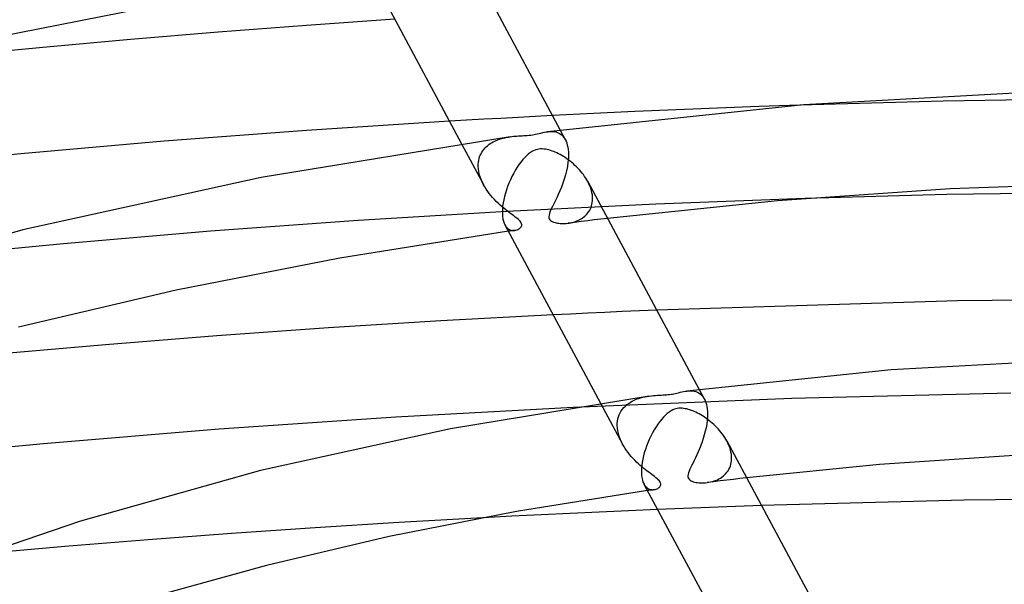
# Model space of a CAD drawing. Header units: millimetres. Extents: x -417 to 417, y -210 to 365.
# Tile 63 of 100: x -52 to -10, y 288 to 312. Entities that reach past the tile are written whole.
import ezdxf

# ---------------------------------------------------------------- set-up
doc = ezdxf.new("R2010")
doc.units = ezdxf.units.MM
doc.layers.add('HIDDEN', color=7, linetype='Continuous')
doc.layers.add('THICK', color=7, linetype='Continuous')

msp = doc.modelspace()

# ---------------------------------------------------------------- linework, layer by layer
at = {"layer": 'HIDDEN'}
for p, q in [((-12.297, 308.345), (-18.432, 308.178)), ((-6.15, 308.444), (-12.297, 308.345)), ((-32.704, 307.533), (-33.438, 307.49)), ((-31.969, 307.575), (-32.704, 307.533)), ((-31.235, 307.616), (-31.969, 307.575)), ((-30.5, 307.656), (-31.235, 307.616)), ((-29.765, 307.695), (-30.5, 307.656)), ((-29.03, 307.734), (-29.765, 307.695)), ((-29.222, 307.045), (-29.137, 307.053)), ((-29.137, 307.053), (-29.053, 307.055)), ((-29.053, 307.055), (-28.969, 307.049)), ((-28.969, 307.049), (-28.887, 307.035)), ((-28.887, 307.035), (-28.807, 307.01)), ((-28.807, 307.01), (-28.731, 306.974)), ((-28.731, 306.974), (-28.66, 306.927)), ((-28.697, 307.113), (-28.481, 306.709)), ((-28.66, 306.927), (-28.595, 306.868)), ((-32.923, 306.53), (-31.983, 304.776)), ((-31.756, 306.49), (-31.697, 306.533)), ((-31.697, 306.533), (-31.634, 306.572)), ((-31.634, 306.572), (-31.57, 306.609)), ((-31.57, 306.609), (-31.503, 306.643)), ((-31.503, 306.643), (-31.434, 306.673)), ((-31.434, 306.673), (-31.363, 306.701)), ((-31.363, 306.701), (-31.291, 306.727)), ((-31.291, 306.727), (-31.217, 306.75)), ((-31.217, 306.75), (-31.142, 306.77)), ((-31.142, 306.77), (-31.066, 306.788)), ((-31.066, 306.788), (-30.989, 306.804)), ((-30.989, 306.804), (-30.914, 306.817)), ((-30.914, 306.817), (-30.839, 306.828)), ((-28.595, 306.868), (-28.536, 306.797)), ((-28.536, 306.797), (-28.483, 306.713)), ((-28.483, 306.713), (-28.448, 306.64)), ((-28.448, 306.64), (-28.417, 306.561)), ((-28.417, 306.561), (-28.392, 306.474)), ((-32.12, 306.035), (-32.088, 306.103)), ((-32.088, 306.103), (-32.051, 306.168)), ((-32.051, 306.168), (-32.011, 306.23)), ((-32.011, 306.23), (-31.967, 306.288)), ((-31.967, 306.288), (-31.919, 306.344)), ((-31.919, 306.344), (-31.868, 306.396)), ((-31.868, 306.396), (-31.814, 306.445)), ((-31.814, 306.445), (-31.756, 306.49)), ((-28.392, 306.474), (-28.372, 306.379)), ((-28.372, 306.379), (-28.357, 306.278)), ((-28.357, 306.278), (-28.348, 306.172)), ((-28.345, 306.085), (-28.349, 305.914)), ((-28.348, 306.172), (-28.347, 306.158)), ((-28.347, 306.158), (-28.347, 306.143)), ((-28.347, 306.143), (-28.346, 306.129)), ((-28.346, 306.129), (-28.346, 306.114)), ((-28.346, 306.114), (-28.345, 306.1)), ((-28.345, 306.1), (-28.345, 306.085)), ((-32.207, 305.655), (-32.2, 305.736)), ((-32.2, 305.736), (-32.187, 305.815)), ((-32.187, 305.815), (-32.17, 305.891)), ((-32.17, 305.891), (-32.147, 305.964)), ((-32.147, 305.964), (-32.12, 306.035)), ((-28.364, 305.736), (-28.391, 305.555)), ((-28.349, 305.914), (-28.364, 305.736)), ((-32.209, 305.597), (-32.208, 305.611)), ((-32.209, 305.582), (-32.209, 305.597)), ((-32.209, 305.567), (-32.209, 305.582)), ((-32.202, 305.455), (-32.209, 305.567)), ((-32.208, 305.641), (-32.207, 305.655)), ((-32.208, 305.626), (-32.208, 305.641)), ((-32.208, 305.611), (-32.208, 305.626)), ((-32.187, 305.342), (-32.202, 305.455)), ((-32.162, 305.227), (-32.187, 305.342)), ((-28.427, 305.373), (-28.473, 305.191)), ((-28.391, 305.555), (-28.427, 305.373)), ((-32.128, 305.112), (-32.162, 305.227)), ((-32.087, 304.998), (-32.128, 305.112)), ((-32.038, 304.885), (-32.087, 304.998)), ((-31.982, 304.774), (-32.038, 304.885)), ((-28.583, 304.838), (-28.646, 304.669)), ((-28.525, 305.013), (-28.583, 304.838)), ((-28.473, 305.191), (-28.525, 305.013)), ((-27.468, 304.814), (-27.516, 304.908)), ((-31.927, 304.676), (-31.982, 304.774)), ((-31.867, 304.581), (-31.927, 304.676)), ((-31.803, 304.487), (-31.867, 304.581)), ((-31.735, 304.396), (-31.803, 304.487)), ((-31.663, 304.307), (-31.735, 304.396)), ((-28.712, 304.506), (-28.779, 304.353)), ((-28.646, 304.669), (-28.712, 304.506)), ((-27.426, 304.718), (-27.468, 304.814)), ((-27.39, 304.622), (-27.426, 304.718)), ((-27.36, 304.526), (-27.39, 304.622)), ((-27.338, 304.43), (-27.36, 304.526)), ((-27.321, 304.335), (-27.338, 304.43)), ((-31.589, 304.221), (-31.663, 304.307)), ((-31.512, 304.137), (-31.589, 304.221)), ((-31.433, 304.055), (-31.512, 304.137)), ((-31.352, 303.977), (-31.433, 304.055)), ((-31.271, 303.901), (-31.352, 303.977)), ((-28.91, 304.075), (-28.971, 303.952)), ((-28.846, 304.209), (-28.91, 304.075)), ((-28.779, 304.353), (-28.846, 304.209)), ((-27.336, 303.938), (-27.323, 304.008)), ((-27.323, 304.008), (-27.314, 304.08)), ((-27.313, 304.24), (-27.321, 304.335)), ((-27.314, 304.08), (-27.311, 304.155)), ((-27.312, 304.226), (-27.313, 304.24)), ((-27.311, 304.211), (-27.312, 304.226)), ((-27.311, 304.197), (-27.311, 304.211)), ((-27.311, 304.183), (-27.311, 304.197)), ((-27.311, 304.169), (-27.311, 304.183)), ((-27.311, 304.155), (-27.311, 304.169)), ((-18.206, 304.184), (-24.598, 303.94)), ((-30.982, 303.624), (-37.344, 303.236)), ((-31.189, 303.83), (-31.271, 303.901)), ((-31.109, 303.763), (-31.189, 303.83)), ((-31.031, 303.699), (-31.109, 303.763)), ((-30.955, 303.64), (-31.031, 303.699)), ((-24.598, 303.94), (-30.982, 303.624)), ((-30.881, 303.583), (-30.955, 303.64)), ((-30.811, 303.531), (-30.881, 303.583)), ((-29.154, 303.552), (-29.176, 303.475)), ((-29.121, 303.639), (-29.154, 303.552)), ((-29.078, 303.734), (-29.121, 303.639)), ((-29.027, 303.838), (-29.078, 303.734)), ((-28.971, 303.952), (-29.027, 303.838)), ((-27.55, 303.518), (-27.508, 303.569)), ((-27.508, 303.569), (-27.469, 303.623)), ((-27.469, 303.623), (-27.435, 303.68)), ((-27.435, 303.68), (-27.404, 303.74)), ((-27.404, 303.74), (-27.377, 303.804)), ((-27.377, 303.804), (-27.354, 303.869)), ((-27.354, 303.869), (-27.336, 303.938)), ((-37.344, 303.236), (-43.674, 302.777)), ((-30.745, 303.481), (-30.811, 303.531)), ((-30.682, 303.434), (-30.745, 303.481)), ((-30.619, 303.388), (-30.682, 303.434)), ((-30.559, 303.341), (-30.619, 303.388)), ((-30.504, 303.295), (-30.559, 303.341)), ((-30.454, 303.251), (-30.504, 303.295)), ((-30.415, 303.209), (-30.454, 303.251)), ((-30.384, 303.17), (-30.415, 303.209)), ((-30.362, 303.133), (-30.384, 303.17)), ((-30.349, 303.097), (-30.362, 303.133)), ((-29.176, 303.475), (-29.184, 303.41)), ((-29.184, 303.41), (-29.179, 303.357)), ((-29.179, 303.357), (-29.165, 303.312)), ((-29.165, 303.312), (-29.14, 303.273)), ((-29.14, 303.273), (-29.106, 303.239)), ((-29.106, 303.239), (-29.063, 303.209)), ((-29.063, 303.209), (-29.014, 303.184)), ((-29.014, 303.184), (-28.964, 303.165)), ((-28.964, 303.165), (-28.912, 303.149)), ((-28.912, 303.149), (-28.863, 303.137)), ((-28.863, 303.137), (-28.81, 303.128)), ((-28.375, 303.121), (-28.307, 303.131)), ((-28.081, 303.159), (-28.362, 303.123)), ((-28.307, 303.131), (-28.24, 303.143)), ((-28.24, 303.143), (-28.174, 303.158)), ((-28.174, 303.158), (-28.108, 303.176)), ((-28.108, 303.176), (-28.044, 303.197)), ((-27.799, 303.194), (-28.081, 303.159)), ((-28.044, 303.197), (-27.981, 303.221)), ((-27.981, 303.221), (-27.92, 303.248)), ((-27.92, 303.248), (-27.86, 303.277)), ((-27.86, 303.277), (-27.802, 303.31)), ((-27.802, 303.31), (-27.747, 303.345)), ((-27.518, 303.23), (-27.799, 303.194)), ((-27.747, 303.345), (-27.693, 303.384)), ((-27.693, 303.384), (-27.643, 303.426)), ((-27.643, 303.426), (-27.595, 303.47)), ((-27.595, 303.47), (-27.55, 303.518)), ((-27.236, 303.264), (-27.518, 303.23)), ((-26.954, 303.299), (-27.236, 303.264)), ((-26.672, 303.333), (-26.954, 303.299)), ((-43.674, 302.777), (-49.972, 302.246)), ((-31.062, 303.058), (-31.02, 302.989)), ((-31.02, 302.989), (-30.972, 302.933)), ((-30.972, 302.933), (-30.92, 302.888)), ((-30.92, 302.888), (-30.865, 302.855)), ((-30.867, 302.786), (-30.913, 302.779)), ((-30.82, 302.792), (-30.867, 302.786)), ((-30.865, 302.855), (-30.808, 302.831)), ((-30.774, 302.799), (-30.82, 302.792)), ((-30.808, 302.831), (-30.749, 302.818)), ((-30.728, 302.805), (-30.774, 302.799)), ((-30.749, 302.818), (-30.692, 302.814)), ((-30.681, 302.812), (-30.728, 302.805)), ((-30.692, 302.814), (-30.635, 302.818)), ((-30.635, 302.818), (-30.681, 302.812)), ((-30.635, 302.818), (-30.59, 302.827)), ((-30.59, 302.827), (-30.546, 302.841)), ((-30.546, 302.841), (-30.505, 302.858)), ((-30.505, 302.858), (-30.468, 302.878)), ((-30.468, 302.878), (-30.435, 302.901)), ((-30.435, 302.901), (-30.405, 302.928)), ((-30.405, 302.928), (-30.379, 302.958)), ((-30.379, 302.958), (-30.36, 302.99)), ((-30.36, 302.99), (-30.347, 303.025)), ((-30.344, 303.061), (-30.349, 303.097)), ((-30.347, 303.025), (-30.344, 303.061)), ((-28.81, 303.128), (-28.755, 303.12)), ((-28.755, 303.12), (-28.697, 303.114)), ((-28.697, 303.114), (-28.636, 303.11)), ((-28.636, 303.11), (-28.573, 303.109)), ((-28.573, 303.109), (-28.508, 303.111)), ((-28.508, 303.111), (-28.442, 303.115)), ((-28.442, 303.115), (-28.375, 303.121)), ((-49.972, 302.246), (-56.245, 301.645)), ((-26.042, 299.338), (-26.78, 299.305)), ((-25.304, 299.371), (-26.042, 299.338)), ((-24.566, 299.403), (-25.304, 299.371)), ((-28.257, 299.235), (-28.994, 299.199)), ((-27.519, 299.27), (-28.257, 299.235)), ((-26.78, 299.305), (-27.519, 299.27)), ((-22.744, 296.004), (-22.527, 295.599)), ((-18.779, 295.616), (-28.14, 295.236)), ((-25.609, 295.504), (-25.526, 295.545)), ((-25.526, 295.545), (-25.439, 295.581)), ((-25.439, 295.581), (-25.351, 295.614)), ((-25.351, 295.614), (-25.26, 295.642)), ((-25.26, 295.642), (-25.167, 295.667)), ((-25.167, 295.667), (-25.073, 295.688)), ((-25.073, 295.688), (-24.979, 295.706)), ((-24.979, 295.706), (-24.886, 295.72)), ((-23.27, 295.936), (-23.194, 295.944)), ((-23.194, 295.944), (-23.117, 295.947)), ((-23.117, 295.947), (-23.04, 295.943)), ((-23.04, 295.943), (-22.965, 295.933)), ((-22.965, 295.933), (-22.891, 295.914)), ((-22.891, 295.914), (-22.82, 295.886)), ((-22.82, 295.886), (-22.752, 295.849)), ((-22.752, 295.849), (-22.689, 295.803)), ((-22.689, 295.803), (-22.63, 295.746)), ((-22.63, 295.746), (-22.577, 295.68)), ((-22.577, 295.68), (-22.529, 295.602)), ((-22.529, 295.602), (-22.494, 295.529)), ((-9.4, 295.844), (-18.779, 295.616)), ((-26.968, 295.418), (-26.029, 293.666)), ((-26.08, 295.087), (-26.027, 295.161)), ((-26.027, 295.161), (-25.969, 295.23)), ((-25.969, 295.23), (-25.905, 295.294)), ((-25.905, 295.294), (-25.837, 295.354)), ((-25.837, 295.354), (-25.765, 295.408)), ((-25.765, 295.408), (-25.688, 295.458)), ((-25.688, 295.458), (-25.609, 295.504)), ((-22.494, 295.529), (-22.463, 295.45)), ((-22.463, 295.45), (-22.438, 295.363)), ((-22.438, 295.363), (-22.418, 295.269)), ((-22.418, 295.269), (-22.403, 295.168)), ((-22.403, 295.168), (-22.394, 295.062)), ((-26.243, 294.645), (-26.225, 294.742)), ((-26.225, 294.742), (-26.2, 294.834)), ((-26.2, 294.834), (-26.167, 294.923)), ((-26.167, 294.923), (-26.127, 295.007)), ((-26.127, 295.007), (-26.08, 295.087)), ((-22.393, 294.829), (-22.405, 294.677)), ((-22.394, 295.062), (-22.393, 295.048)), ((-22.393, 295.048), (-22.393, 295.033)), ((-22.393, 295.033), (-22.392, 295.019)), ((-22.391, 294.975), (-22.393, 294.829)), ((-22.392, 295.019), (-22.392, 295.004)), ((-22.392, 295.004), (-22.391, 294.989)), ((-22.391, 294.989), (-22.391, 294.975)), ((-26.255, 294.501), (-26.254, 294.516)), ((-26.255, 294.486), (-26.255, 294.501)), ((-26.255, 294.472), (-26.255, 294.486)), ((-26.255, 294.457), (-26.255, 294.472)), ((-26.248, 294.345), (-26.255, 294.457)), ((-26.254, 294.53), (-26.253, 294.545)), ((-26.254, 294.516), (-26.254, 294.53)), ((-26.253, 294.545), (-26.243, 294.645)), ((-26.233, 294.232), (-26.248, 294.345)), ((-22.452, 294.366), (-22.486, 294.21)), ((-22.425, 294.522), (-22.452, 294.366)), ((-22.405, 294.677), (-22.425, 294.522)), ((-26.208, 294.117), (-26.233, 294.232)), ((-26.175, 294.003), (-26.208, 294.117)), ((-26.133, 293.889), (-26.175, 294.003)), ((-26.085, 293.776), (-26.133, 293.889)), ((-22.572, 293.902), (-22.621, 293.753)), ((-22.526, 294.055), (-22.572, 293.902)), ((-22.486, 294.21), (-22.526, 294.055)), ((-26.029, 293.665), (-26.085, 293.776)), ((-25.976, 293.571), (-26.029, 293.665)), ((-25.918, 293.479), (-25.976, 293.571)), ((-25.857, 293.389), (-25.918, 293.479)), ((-22.73, 293.465), (-22.788, 293.329)), ((-22.674, 293.607), (-22.73, 293.465)), ((-22.621, 293.753), (-22.674, 293.607)), ((-21.514, 293.703), (-21.562, 293.797)), ((-21.472, 293.608), (-21.514, 293.703)), ((-21.436, 293.512), (-21.472, 293.608)), ((-21.407, 293.416), (-21.436, 293.512)), ((-25.792, 293.301), (-25.857, 293.389)), ((-25.724, 293.215), (-25.792, 293.301)), ((-25.653, 293.131), (-25.724, 293.215)), ((-25.58, 293.05), (-25.653, 293.131)), ((-25.504, 292.971), (-25.58, 293.05)), ((-22.902, 293.079), (-22.957, 292.966)), ((-22.845, 293.201), (-22.902, 293.079)), ((-22.788, 293.329), (-22.845, 293.201)), ((-21.384, 293.32), (-21.407, 293.416)), ((-21.368, 293.225), (-21.384, 293.32)), ((-21.359, 293.13), (-21.368, 293.225)), ((-21.361, 292.961), (-21.357, 293.045)), ((-21.358, 293.115), (-21.359, 293.13)), ((-21.357, 293.101), (-21.358, 293.115)), ((-21.357, 293.087), (-21.357, 293.101)), ((-21.357, 293.073), (-21.357, 293.087)), ((-21.357, 293.059), (-21.357, 293.073)), ((-21.357, 293.045), (-21.357, 293.059)), ((-25.427, 292.894), (-25.504, 292.971)), ((-25.349, 292.821), (-25.427, 292.894)), ((-25.271, 292.752), (-25.349, 292.821)), ((-25.194, 292.686), (-25.271, 292.752)), ((-25.118, 292.623), (-25.194, 292.686)), ((-25.044, 292.564), (-25.118, 292.623)), ((-23.103, 292.671), (-23.143, 292.587)), ((-23.059, 292.762), (-23.103, 292.671)), ((-23.01, 292.86), (-23.059, 292.762)), ((-22.957, 292.966), (-23.01, 292.86)), ((-21.474, 292.583), (-21.44, 292.652)), ((-21.44, 292.652), (-21.411, 292.724)), ((-21.411, 292.724), (-21.389, 292.8)), ((-21.389, 292.8), (-21.372, 292.879)), ((-21.372, 292.879), (-21.361, 292.961)), ((-24.972, 292.508), (-25.044, 292.564)), ((-24.903, 292.456), (-24.972, 292.508)), ((-24.837, 292.407), (-24.903, 292.456)), ((-24.775, 292.36), (-24.837, 292.407)), ((-24.713, 292.315), (-24.775, 292.36)), ((-24.653, 292.269), (-24.713, 292.315)), ((-24.596, 292.224), (-24.653, 292.269)), ((-24.543, 292.18), (-24.596, 292.224)), ((-24.497, 292.137), (-24.543, 292.18)), ((-23.222, 292.368), (-23.23, 292.308)), ((-23.23, 292.308), (-23.228, 292.257)), ((-23.228, 292.257), (-23.216, 292.213)), ((-23.204, 292.435), (-23.222, 292.368)), ((-23.216, 292.213), (-23.195, 292.175)), ((-23.177, 292.508), (-23.204, 292.435)), ((-23.195, 292.175), (-23.165, 292.142)), ((-23.143, 292.587), (-23.177, 292.508)), ((-21.965, 292.138), (-21.898, 292.172)), ((-21.898, 292.172), (-21.833, 292.21)), ((-21.833, 292.21), (-21.77, 292.251)), ((-21.77, 292.251), (-21.711, 292.297)), ((-21.711, 292.297), (-21.656, 292.346)), ((-21.656, 292.346), (-21.604, 292.399)), ((-21.604, 292.399), (-21.556, 292.457)), ((-21.556, 292.457), (-21.512, 292.518)), ((-21.512, 292.518), (-21.474, 292.583)), ((-20.999, 292.187), (-21.282, 292.153)), ((-20.717, 292.22), (-20.999, 292.187)), ((-25.109, 291.948), (-25.074, 291.891)), ((-25.074, 291.891), (-25.035, 291.842)), ((-25.035, 291.842), (-24.994, 291.801)), ((-24.994, 291.801), (-24.95, 291.767)), ((-24.95, 291.767), (-24.904, 291.741)), ((-24.588, 291.734), (-24.552, 291.749)), ((-24.552, 291.749), (-24.519, 291.767)), ((-24.519, 291.767), (-24.489, 291.788)), ((-24.46, 292.098), (-24.497, 292.137)), ((-24.489, 291.788), (-24.461, 291.81)), ((-24.461, 291.81), (-24.436, 291.836)), ((-24.431, 292.062), (-24.46, 292.098)), ((-24.436, 291.836), (-24.416, 291.864)), ((-24.411, 292.027), (-24.431, 292.062)), ((-24.416, 291.864), (-24.401, 291.894)), ((-24.397, 291.994), (-24.411, 292.027)), ((-24.401, 291.894), (-24.392, 291.927)), ((-24.391, 291.96), (-24.397, 291.994)), ((-24.392, 291.927), (-24.391, 291.96)), ((-23.165, 292.142), (-23.129, 292.113)), ((-23.129, 292.113), (-23.085, 292.087)), ((-23.085, 292.087), (-23.036, 292.066)), ((-23.036, 292.066), (-22.984, 292.048)), ((-22.984, 292.048), (-22.929, 292.033)), ((-22.929, 292.033), (-22.874, 292.022)), ((-22.874, 292.022), (-22.815, 292.013)), ((-22.815, 292.013), (-22.753, 292.006)), ((-22.753, 292.006), (-22.688, 292.002)), ((-22.688, 292.002), (-22.621, 292.001)), ((-22.621, 292.001), (-22.551, 292.002)), ((-22.551, 292.002), (-22.479, 292.007)), ((-22.479, 292.007), (-22.406, 292.014)), ((-22.128, 292.049), (-22.409, 292.014)), ((-22.406, 292.014), (-22.331, 292.026)), ((-22.331, 292.026), (-22.255, 292.041)), ((-22.255, 292.041), (-22.18, 292.06)), ((-22.18, 292.06), (-22.107, 292.082)), ((-21.846, 292.085), (-22.128, 292.049)), ((-22.107, 292.082), (-22.035, 292.109)), ((-22.035, 292.109), (-21.965, 292.138)), ((-21.564, 292.119), (-21.846, 292.085)), ((-21.282, 292.153), (-21.564, 292.119)), ((-24.914, 291.677), (-24.96, 291.67)), ((-24.867, 291.683), (-24.914, 291.677)), ((-24.904, 291.741), (-24.856, 291.723)), ((-24.821, 291.69), (-24.867, 291.683)), ((-24.856, 291.723), (-24.808, 291.711)), ((-24.775, 291.696), (-24.821, 291.69)), ((-24.808, 291.711), (-24.76, 291.706)), ((-24.729, 291.703), (-24.775, 291.696)), ((-24.76, 291.706), (-24.712, 291.706)), ((-24.682, 291.709), (-24.729, 291.703)), ((-24.712, 291.706), (-24.666, 291.712)), ((-24.666, 291.712), (-24.626, 291.721)), ((-24.626, 291.721), (-24.588, 291.734)), ((-23.043, 290.92), (-23.785, 290.891)), ((-22.302, 290.948), (-23.043, 290.92)), ((-21.56, 290.975), (-22.302, 290.948)), ((-20.818, 291.001), (-21.56, 290.975)), ((-20.077, 291.027), (-20.818, 291.001)), ((-32.011, 290.506), (-35.607, 290.302)), ((-23.785, 290.891), (-24.526, 290.861)), ((-39.196, 290.077), (-42.777, 289.83)), ((-35.607, 290.302), (-39.196, 290.077)), ((-42.777, 289.83), (-46.347, 289.562)), ((-49.908, 289.273), (-53.513, 288.955)), ((-46.347, 289.562), (-49.908, 289.273))]:
    msp.add_line(p, q, dxfattribs=at)
at = {"layer": 'THICK'}
for p, q in [((-33.468, 316.015), (-28.697, 307.113)), ((-37.017, 314.169), (-32.923, 306.53)), ((-45.685, 312.494), (-54.244, 310.816)), ((-39.566, 311.599), (-43.338, 311.311)), ((-35.78, 311.862), (-39.566, 311.599)), ((-43.338, 311.311), (-47.099, 310.996)), ((-47.099, 310.996), (-50.851, 310.655)), ((-50.851, 310.655), (-54.594, 310.288)), ((-7.098, 308.807), (-18.26, 308.192)), ((-18.26, 308.192), (-29.222, 307.045)), ((-27.265, 307.822), (-29.03, 307.734)), ((-25.5, 307.904), (-27.265, 307.822)), ((-23.733, 307.981), (-25.5, 307.904)), ((-21.966, 308.052), (-23.733, 307.981)), ((-20.199, 308.118), (-21.966, 308.052)), ((-18.432, 308.178), (-20.199, 308.118)), ((-33.438, 307.49), (-39.559, 307.093)), ((-39.559, 307.093), (-45.649, 306.632)), ((-29.818, 306.92), (-29.75, 306.933)), ((-29.75, 306.933), (-29.677, 306.948)), ((-29.677, 306.948), (-29.6, 306.966)), ((-29.6, 306.966), (-29.522, 306.984)), ((-29.522, 306.984), (-29.446, 307.003)), ((-29.446, 307.003), (-29.371, 307.019)), ((-29.371, 307.019), (-29.297, 307.033)), ((-29.297, 307.033), (-29.222, 307.045)), ((-45.649, 306.632), (-51.791, 306.093)), ((-30.839, 306.828), (-41.507, 305.076)), ((-30.839, 306.828), (-30.764, 306.838)), ((-30.764, 306.838), (-30.69, 306.846)), ((-30.69, 306.846), (-30.618, 306.852)), ((-30.618, 306.852), (-30.548, 306.858)), ((-30.548, 306.858), (-30.477, 306.862)), ((-30.477, 306.862), (-30.405, 306.866)), ((-30.405, 306.866), (-30.33, 306.87)), ((-30.33, 306.87), (-30.255, 306.875)), ((-30.255, 306.875), (-30.18, 306.879)), ((-30.18, 306.879), (-30.105, 306.884)), ((-30.105, 306.884), (-30.031, 306.891)), ((-30.031, 306.891), (-29.957, 306.899)), ((-29.957, 306.899), (-29.886, 306.909)), ((-29.886, 306.909), (-29.818, 306.92)), ((-51.791, 306.093), (-58.01, 305.476)), ((-30.049, 306.093), (-30.131, 306.022)), ((-29.966, 306.155), (-30.049, 306.093)), ((-29.884, 306.205), (-29.966, 306.155)), ((-29.809, 306.242), (-29.884, 306.205)), ((-29.739, 306.269), (-29.809, 306.242)), ((-29.674, 306.287), (-29.739, 306.269)), ((-29.608, 306.299), (-29.674, 306.287)), ((-29.539, 306.306), (-29.608, 306.299)), ((-29.468, 306.307), (-29.539, 306.306)), ((-29.398, 306.302), (-29.468, 306.307)), ((-29.327, 306.293), (-29.398, 306.302)), ((-29.255, 306.279), (-29.327, 306.293)), ((-29.184, 306.262), (-29.255, 306.279)), ((-29.114, 306.241), (-29.184, 306.262)), ((-29.044, 306.217), (-29.114, 306.241)), ((-28.977, 306.191), (-29.044, 306.217)), ((-28.91, 306.163), (-28.977, 306.191)), ((-28.843, 306.132), (-28.91, 306.163)), ((-28.774, 306.099), (-28.843, 306.132)), ((-28.704, 306.062), (-28.774, 306.099)), ((-30.373, 305.755), (-30.453, 305.648)), ((-30.292, 305.854), (-30.373, 305.755)), ((-30.212, 305.942), (-30.292, 305.854)), ((-30.131, 306.022), (-30.212, 305.942)), ((-28.633, 306.022), (-28.704, 306.062)), ((-28.561, 305.978), (-28.633, 306.022)), ((-28.489, 305.932), (-28.561, 305.978)), ((-28.416, 305.883), (-28.489, 305.932)), ((-28.344, 305.831), (-28.416, 305.883)), ((-28.272, 305.777), (-28.344, 305.831)), ((-28.202, 305.721), (-28.272, 305.777)), ((-28.134, 305.663), (-28.202, 305.721)), ((-28.067, 305.603), (-28.134, 305.663)), ((-30.688, 305.272), (-30.762, 305.132)), ((-30.611, 305.406), (-30.688, 305.272)), ((-30.533, 305.531), (-30.611, 305.406)), ((-30.453, 305.648), (-30.533, 305.531)), ((-28.002, 305.541), (-28.067, 305.603)), ((-27.938, 305.477), (-28.002, 305.541)), ((-27.877, 305.411), (-27.938, 305.477)), ((-27.817, 305.344), (-27.877, 305.411)), ((-27.76, 305.275), (-27.817, 305.344)), ((-27.706, 305.204), (-27.76, 305.275)), ((-41.507, 305.076), (-51.709, 302.836)), ((-30.893, 304.845), (-30.95, 304.701)), ((-30.831, 304.989), (-30.893, 304.845)), ((-30.762, 305.132), (-30.831, 304.989)), ((-27.654, 305.132), (-27.706, 305.204)), ((-27.605, 305.059), (-27.654, 305.132)), ((-27.558, 304.984), (-27.605, 305.059)), ((-27.516, 304.908), (-27.558, 304.984)), ((-27.514, 304.906), (-22.744, 296.004)), ((-4.547, 304.87), (-11.998, 304.599)), ((-31.046, 304.414), (-31.084, 304.271)), ((-31.001, 304.557), (-31.046, 304.414)), ((-30.95, 304.701), (-31.001, 304.557)), ((-11.998, 304.599), (-19.387, 304.085)), ((-6.074, 304.445), (-12.146, 304.347)), ((-31.142, 303.991), (-31.161, 303.854)), ((-31.117, 304.13), (-31.142, 303.991)), ((-31.084, 304.271), (-31.117, 304.13)), ((-19.387, 304.085), (-26.672, 303.333)), ((-12.146, 304.347), (-18.206, 304.184)), ((-31.173, 303.68), (-31.174, 303.666)), ((-31.174, 303.666), (-31.174, 303.651)), ((-31.174, 303.651), (-31.174, 303.637)), ((-31.174, 303.637), (-31.173, 303.518)), ((-31.172, 303.709), (-31.173, 303.694)), ((-31.173, 303.694), (-31.173, 303.68)), ((-31.171, 303.723), (-31.172, 303.709)), ((-31.161, 303.854), (-31.171, 303.723)), ((-31.173, 303.518), (-31.163, 303.406)), ((-31.163, 303.406), (-31.147, 303.304)), ((-31.147, 303.304), (-31.125, 303.212)), ((-31.125, 303.212), (-31.096, 303.13)), ((-31.096, 303.13), (-31.062, 303.058)), ((-51.709, 302.836), (-61.377, 300.135)), ((-30.913, 302.779), (-38.128, 301.632)), ((-31.063, 303.06), (-26.968, 295.418)), ((-38.128, 301.632), (-45.134, 300.256)), ((-45.134, 300.256), (-51.891, 298.665)), ((-11.679, 299.803), (-24.566, 299.403)), ((1.246, 299.919), (-11.679, 299.803)), ((-33.811, 298.938), (-38.616, 298.638)), ((-28.994, 299.199), (-33.811, 298.938)), ((-38.616, 298.638), (-43.404, 298.298)), ((-43.404, 298.298), (-48.173, 297.92)), ((-48.173, 297.92), (-53.001, 297.492)), ((-5.614, 297.331), (-14.52, 296.845)), ((-14.52, 296.845), (-23.27, 295.936)), ((-24.887, 295.72), (-33.391, 294.316)), ((-24.886, 295.72), (-24.794, 295.731)), ((-24.794, 295.731), (-24.704, 295.74)), ((-24.704, 295.74), (-24.617, 295.748)), ((-24.617, 295.748), (-24.532, 295.754)), ((-24.532, 295.754), (-24.45, 295.758)), ((-24.45, 295.758), (-24.371, 295.763)), ((-24.371, 295.763), (-24.295, 295.767)), ((-24.295, 295.767), (-24.222, 295.771)), ((-24.222, 295.771), (-24.152, 295.776)), ((-24.152, 295.776), (-24.083, 295.782)), ((-24.083, 295.782), (-24.016, 295.79)), ((-24.016, 295.79), (-23.951, 295.798)), ((-23.951, 295.798), (-23.889, 295.808)), ((-23.889, 295.808), (-23.829, 295.818)), ((-23.829, 295.818), (-23.767, 295.831)), ((-23.767, 295.831), (-23.699, 295.846)), ((-23.699, 295.846), (-23.627, 295.862)), ((-23.627, 295.862), (-23.554, 295.88)), ((-23.554, 295.88), (-23.482, 295.897)), ((-23.482, 295.897), (-23.411, 295.912)), ((-23.411, 295.912), (-23.341, 295.926)), ((-23.341, 295.926), (-23.27, 295.936)), ((-28.14, 295.236), (-35.739, 294.815)), ((-23.873, 295.127), (-23.947, 295.088)), ((-23.805, 295.154), (-23.873, 295.127)), ((-23.744, 295.173), (-23.805, 295.154)), ((-23.682, 295.187), (-23.744, 295.173)), ((-23.617, 295.195), (-23.682, 295.187)), ((-23.55, 295.199), (-23.617, 295.195)), ((-23.481, 295.197), (-23.55, 295.199)), ((-23.413, 295.191), (-23.481, 295.197)), ((-23.346, 295.18), (-23.413, 295.191)), ((-23.279, 295.166), (-23.346, 295.18)), ((-23.214, 295.149), (-23.279, 295.166)), ((-23.15, 295.129), (-23.214, 295.149)), ((-23.088, 295.107), (-23.15, 295.129)), ((-35.739, 294.815), (-43.301, 294.295)), ((-24.352, 294.73), (-24.432, 294.63)), ((-24.272, 294.819), (-24.352, 294.73)), ((-24.192, 294.901), (-24.272, 294.819)), ((-24.11, 294.973), (-24.192, 294.901)), ((-24.028, 295.036), (-24.11, 294.973)), ((-23.947, 295.088), (-24.028, 295.036)), ((-23.023, 295.083), (-23.088, 295.107)), ((-22.957, 295.055), (-23.023, 295.083)), ((-22.89, 295.024), (-22.957, 295.055)), ((-22.821, 294.99), (-22.89, 295.024)), ((-22.752, 294.954), (-22.821, 294.99)), ((-22.682, 294.914), (-22.752, 294.954)), ((-22.611, 294.872), (-22.682, 294.914)), ((-22.539, 294.826), (-22.611, 294.872)), ((-22.468, 294.778), (-22.539, 294.826)), ((-22.398, 294.728), (-22.468, 294.778)), ((-22.328, 294.675), (-22.398, 294.728)), ((-43.301, 294.295), (-50.815, 293.677)), ((-33.391, 294.316), (-41.526, 292.525)), ((-24.668, 294.28), (-24.743, 294.147)), ((-24.591, 294.405), (-24.668, 294.28)), ((-24.512, 294.522), (-24.591, 294.405)), ((-24.432, 294.63), (-24.512, 294.522)), ((-22.259, 294.62), (-22.328, 294.675)), ((-22.191, 294.563), (-22.259, 294.62)), ((-22.124, 294.503), (-22.191, 294.563)), ((-22.058, 294.441), (-22.124, 294.503)), ((-21.994, 294.377), (-22.058, 294.441)), ((-21.932, 294.311), (-21.994, 294.377)), ((-21.871, 294.243), (-21.932, 294.311)), ((-24.884, 293.864), (-24.946, 293.721)), ((-24.816, 294.007), (-24.884, 293.864)), ((-24.743, 294.147), (-24.816, 294.007)), ((-21.813, 294.173), (-21.871, 294.243)), ((-21.757, 294.101), (-21.813, 294.173)), ((-21.703, 294.027), (-21.757, 294.101)), ((-21.653, 293.952), (-21.703, 294.027)), ((-21.606, 293.875), (-21.653, 293.952)), ((-21.562, 293.797), (-21.606, 293.875)), ((-50.815, 293.677), (-58.295, 292.96)), ((-25.051, 293.435), (-25.095, 293.294)), ((-25.001, 293.578), (-25.051, 293.435)), ((-24.946, 293.721), (-25.001, 293.578)), ((-21.562, 293.797), (-16.79, 284.894)), ((-25.164, 293.014), (-25.189, 292.877)), ((-25.133, 293.153), (-25.164, 293.014)), ((-25.095, 293.294), (-25.133, 293.153)), ((-9.263, 293.179), (-15.028, 292.791)), ((-25.218, 292.598), (-25.219, 292.584)), ((-25.217, 292.613), (-25.218, 292.598)), ((-25.207, 292.742), (-25.217, 292.613)), ((-25.189, 292.877), (-25.207, 292.742)), ((-15.028, 292.791), (-20.717, 292.22)), ((-41.526, 292.525), (-49.236, 290.368)), ((-25.219, 292.569), (-25.22, 292.555)), ((-25.22, 292.555), (-25.22, 292.541)), ((-25.22, 292.541), (-25.22, 292.527)), ((-25.22, 292.527), (-25.219, 292.408)), ((-25.219, 292.584), (-25.219, 292.569)), ((-25.219, 292.408), (-25.209, 292.296)), ((-25.209, 292.296), (-25.193, 292.194)), ((-25.193, 292.194), (-25.171, 292.102)), ((-25.171, 292.102), (-25.142, 292.02)), ((-25.142, 292.02), (-25.109, 291.948)), ((-25.11, 291.95), (-21.011, 284.302)), ((-24.96, 291.67), (-30.57, 290.77)), ((-2.705, 291.357), (-11.401, 291.255)), ((-11.401, 291.255), (-20.077, 291.027)), ((-30.57, 290.77), (-36.019, 289.698)), ((-30.765, 290.572), (-32.011, 290.506)), ((-29.518, 290.635), (-30.765, 290.572)), ((-28.27, 290.695), (-29.518, 290.635)), ((-27.023, 290.753), (-28.27, 290.695)), ((-25.774, 290.808), (-27.023, 290.753)), ((-24.526, 290.861), (-25.774, 290.808)), ((-49.236, 290.368), (-56.113, 288.008)), ((-36.019, 289.698), (-41.278, 288.462)), ((-41.278, 288.462), (-46.403, 287.049))]:
    msp.add_line(p, q, dxfattribs=at)

doc.saveas('drawing.dxf')
